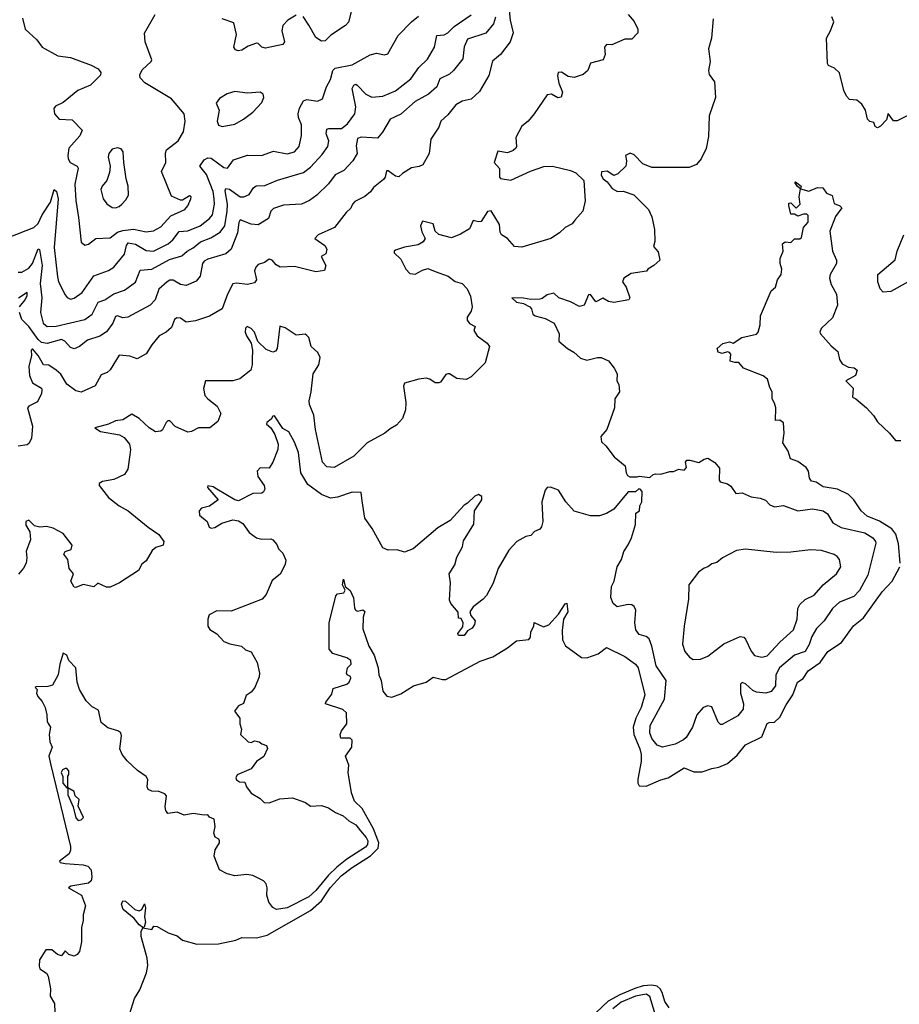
# Model space of a CAD drawing. Extents: x 1603745 to 1745082, y 385868 to 533966.
# Tile 24 of 256: x 1609094 to 1613966, y 417670 to 423127. Entities that reach past the tile are written whole.
import ezdxf

# ---------------------------------------------------------------- set-up
doc = ezdxf.new("R2010")
doc.units = 0

msp = doc.modelspace()

# ---------------------------------------------------------------- linework, layer by layer
at = {"layer": '0CON20XD'}
for points in [[(1611801.1, 423215), (1611810.7, 423125), (1611826.4, 423055), (1611810.9, 423005), (1611757.1, 422935), (1611713.4, 422896.6), (1611692.6, 422817.4), (1611641.5, 422728.5), (1611595, 422685.8), (1611544.5, 422675.5), (1611509.2, 422655), (1611465, 422600), (1611427.1, 422565), (1611415, 422531.2), (1611370.8, 422465), (1611362, 422385), (1611326.7, 422323.3), (1611306.8, 422313.2), (1611264.4, 422305.6), (1611213.3, 422275), (1611194.1, 422255.9), (1611175, 422260.5), (1611135, 422289.4), (1611125, 422290), (1611118.5, 422255), (1611109.6, 422240.4), (1611053.2, 422196.8), (1611036.6, 422173.4), (1611005, 422147.5), (1610950.5, 422119.5), (1610936.9, 422105), (1610927.9, 422082.1), (1610902.4, 422057.6), (1610838, 421975), (1610747.5, 421935), (1610728, 421915), (1610784, 421875), (1610795.8, 421855), (1610790, 421830), (1610763.3, 421815), (1610788.8, 421765), (1610782.5, 421737.5), (1610735, 421730), (1610615, 421759.2), (1610536, 421756), (1610515, 421768.8), (1610492.5, 421795), (1610475, 421799.1), (1610449.1, 421780.9), (1610415, 421769.4), (1610401.4, 421755), (1610394.3, 421735), (1610405.6, 421685), (1610395, 421668), (1610355, 421659.4), (1610295, 421666.8), (1610275, 421663.1), (1610244.5, 421605), (1610215, 421524), (1610145, 421484.4), (1610067.3, 421457.3), (1610015, 421451.4), (1609985, 421472.3), (1609964.8, 421475.2), (1609951.3, 421465), (1609935, 421420.8), (1609905, 421395.7), (1609866, 421375), (1609825.8, 421325)], [(1610932.9, 423185), (1610915, 423114), (1610898.6, 423095), (1610817.9, 423042.1), (1610785, 423010), (1610765, 423008.1), (1610735, 423027.8), (1610695, 423096.9), (1610664.4, 423145)], [(1609035, 421922.2), (1609171.9, 421975), (1609195, 421997.5), (1609217.2, 422045), (1609264.6, 422115), (1609284.5, 422185.5), (1609297.7, 422175), (1609306.4, 422133.7), (1609285.2, 421865), (1609302.3, 421702.3), (1609307.7, 421675), (1609345, 421602), (1609357.2, 421587.2), (1609375, 421578.6), (1609395, 421584.4), (1609438.9, 421615), (1609505, 421708.2), (1609585, 421736.4), (1609614.7, 421755.3), (1609673.4, 421826.6), (1609684.6, 421875.4), (1609695, 421889.5), (1609735, 421882.5), (1609795, 421848.1), (1609835, 421844.2), (1609915.4, 421885), (1609942.5, 421907.5), (1609977.5, 421952.5), (1610025, 421956.8), (1610093.2, 421985), (1610144.5, 422025), (1610161.1, 422045), (1610172.2, 422105), (1610171.7, 422135), (1610165.2, 422175), (1610128.4, 422268.4), (1610091.2, 422315), (1610115, 422351.1), (1610135, 422361.8), (1610155, 422358.8), (1610225, 422308.6), (1610245, 422304.2), (1610278.8, 422351.2), (1610355, 422375.5), (1610433.5, 422373.5), (1610498.8, 422398.8), (1610575, 422383.8), (1610615, 422395.5), (1610640.9, 422425), (1610655.5, 422485), (1610654.4, 422545), (1610637.9, 422585), (1610636.1, 422605), (1610643.5, 422636.5), (1610665, 422677.5), (1610685, 422684.5), (1610743.6, 422676.4), (1610770.9, 422689.1), (1610793.6, 422755), (1610815.3, 422795), (1610829.1, 422845), (1610840.9, 422859.1), (1610935, 422876.5), (1611035, 422931.5), (1611070.9, 422940.9), (1611115, 422932), (1611132.5, 422937.5), (1611190.2, 423039.8), (1611263.3, 423115), (1611303.3, 423146.7)], [(1609085, 421727.8), (1609105, 421728.1), (1609145, 421750.4), (1609165, 421775.5), (1609195, 421857.5), (1609202.5, 421852.5), (1609218.5, 421765), (1609207, 421665), (1609215.3, 421585), (1609209.4, 421505), (1609223.3, 421445), (1609245.8, 421425.8), (1609295, 421428.4), (1609454.8, 421465.2), (1609495.4, 421495), (1609528, 421562), (1609565.6, 421575), (1609615, 421606.9), (1609675, 421627.1), (1609735, 421672.2), (1609760.3, 421739.7), (1609825, 421744.3), (1609922.9, 421797.1), (1609992.1, 421817.9), (1610021.1, 421845), (1610055, 421862.4), (1610094.6, 421895), (1610151.6, 421918.4), (1610205, 421949.2), (1610230.7, 421985), (1610243.8, 422066.2), (1610245.2, 422105), (1610231.6, 422178.4), (1610235, 422191.5), (1610255, 422187.4), (1610315, 422145.3), (1610335, 422144.7), (1610365, 422158.2), (1610389.6, 422195), (1610404.2, 422205.8), (1610452.2, 422207.8), (1610521.5, 422238.5), (1610665, 422279.2), (1610705, 422309.1), (1610769.7, 422380.3), (1610800, 422425), (1610805.6, 422455.6), (1610791.8, 422495), (1610795, 422520), (1610805.4, 422524.6), (1610876.8, 422523.2), (1610909.8, 422550.2), (1610949.6, 422605), (1610955.9, 422645), (1610934.7, 422745), (1610944.3, 422765), (1610955, 422769.4), (1610963.8, 422765), (1611011.8, 422715), (1611045, 422698.2), (1611105, 422703.1), (1611175, 422732.9), (1611261.3, 422798.7), (1611305, 422861.9), (1611352.6, 422907.4), (1611392.2, 422975), (1611405, 423039.4), (1611445, 423043.8), (1611465, 423054.5), (1611501.1, 423088.9), (1611595, 423154.5)], [(1611729.7, 423140.3), (1611719.1, 423105), (1611675, 423053.1), (1611575, 423018.5), (1611555, 422976.2), (1611549.2, 422910.8), (1611497.5, 422845), (1611474.4, 422825), (1611420.2, 422799.8), (1611404.6, 422755), (1611358.9, 422715), (1611285, 422673.9), (1611205, 422603.8), (1611146, 422575), (1611103.3, 422503.3), (1611075, 422471.1), (1610985, 422475.3), (1610965, 422467.8), (1610957.5, 422427.5), (1610962.7, 422385), (1610938.9, 422345), (1610888.9, 422291.1), (1610842.1, 422267.9), (1610805, 422216.4), (1610740.5, 422155), (1610698.6, 422125), (1610655, 422105.5), (1610555, 422099.2), (1610500.1, 422079.9), (1610484.7, 422065.3), (1610472.5, 422025), (1610415, 421990.8), (1610375, 421994.2), (1610315, 422017.5), (1610306.7, 422003.3), (1610299.4, 421945), (1610264.8, 421855.2), (1610235, 421828.8), (1610135, 421800), (1610115, 421788.2), (1610107.1, 421775), (1610094.2, 421705.8), (1610071.8, 421678.2), (1610015, 421654.6), (1609985, 421658.5), (1609943.8, 421683.8), (1609925, 421684.1), (1609910.4, 421675), (1609865, 421633.1), (1609843.9, 421575), (1609816.1, 421543.9), (1609691.7, 421478.3), (1609665, 421474.6), (1609635, 421485.3), (1609625, 421482.2), (1609609.5, 421445), (1609573.5, 421396.5), (1609536.8, 421373.2), (1609468.7, 421351.3), (1609425, 421315.6), (1609395, 421301.9), (1609375, 421309.4), (1609343.1, 421345), (1609326, 421355), (1609245, 421331.6), (1609215, 421337.8), (1609195, 421354.4), (1609145, 421426.5), (1609105.8, 421465), (1609091.7, 421505)], [(1609109.2, 423135), (1609123.3, 423075), (1609188, 423015), (1609218.8, 422975), (1609305, 422927.5), (1609375, 422918.1), (1609490, 422875), (1609528.8, 422855), (1609543.8, 422835), (1609540.5, 422819.5), (1609486, 422765), (1609415, 422734.4), (1609335, 422668.1), (1609291.7, 422648.3), (1609282.9, 422635), (1609287.1, 422605), (1609312, 422575), (1609385, 422571.9), (1609438.9, 422515), (1609427.4, 422482.6), (1609366.2, 422415), (1609360.4, 422375), (1609361.5, 422355), (1609372.5, 422335), (1609412.5, 422315), (1609417.9, 422305), (1609398.1, 422215), (1609404.3, 422124.3), (1609419.2, 422030.8), (1609434.2, 421894.2), (1609455, 421878)], [(1609455, 421878), (1609475, 421882.9), (1609515, 421914.4), (1609595, 421917.5), (1609635, 421949), (1609665, 421959), (1609723.9, 421966.1), (1609795, 421951), (1609835, 421956.2), (1609875, 421978.7), (1609930.4, 422039.6), (1610008.6, 422075), (1610024.3, 422095), (1610041.2, 422135), (1610043.3, 422145), (1610035, 422151.2), (1609995, 422127.1), (1609985, 422126.9), (1609935, 422149.2), (1609880, 422285), (1609902.9, 422335), (1609902.1, 422387.9), (1609907.5, 422405), (1609970.8, 422455), (1610000.6, 422505), (1610010.4, 422565), (1610005.3, 422605), (1609935, 422688.9), (1609787.4, 422777.4), (1609760.8, 422805), (1609759.2, 422820.8), (1609771.2, 422848.8), (1609822, 422895), (1609825.7, 422905), (1609788.6, 423005), (1609785, 423052.5), (1609844.3, 423155)], [(1610625, 423151.8), (1610578.6, 423125), (1610550.6, 423095), (1610545.6, 423065), (1610560, 423005), (1610550.8, 422989.2), (1610455, 422969.2), (1610435.8, 422975), (1610415.3, 422995.3), (1610405, 422997.5), (1610359.1, 422980.9), (1610325, 422958.6), (1610304.3, 422954.3), (1610289.2, 422959.2), (1610280, 422975), (1610294, 423045), (1610280, 423110), (1610215, 423131.1)], [(1612935, 423132.5), (1612925.8, 423025), (1612910, 422965), (1612918, 422895), (1612909.2, 422845), (1612913.2, 422823.2), (1612942.7, 422782.7), (1612948.8, 422695), (1612912.9, 422595), (1612909.7, 422480.3), (1612896.1, 422413.9), (1612868, 422355), (1612843.8, 422325), (1612801.9, 422308.1), (1612595, 422308), (1612545, 422327.5), (1612497.4, 422377.4), (1612475, 422387.1), (1612450, 422375), (1612455.8, 422345), (1612452, 422315), (1612407.3, 422272.7), (1612385, 422263.8), (1612347.2, 422287.2), (1612315.8, 422284.2), (1612315.6, 422265), (1612325, 422245.8), (1612348.5, 422228.5), (1612375, 422190.9), (1612404.5, 422175.5), (1612436.4, 422176.4), (1612495, 422155.6), (1612577.8, 422075), (1612595.7, 422035), (1612610, 421965), (1612611.7, 421898.3), (1612605, 421870), (1612630.7, 421840.7), (1612640, 421795), (1612606.2, 421763.8), (1612572.5, 421745), (1612566.1, 421733.9), (1612480.3, 421719.7), (1612441.2, 421695), (1612433.8, 421675), (1612454.1, 421644.1), (1612473.3, 421585), (1612467.5, 421575), (1612385, 421560), (1612355, 421565.8), (1612323.6, 421583.6), (1612285, 421562.9), (1612255, 421604.2), (1612245, 421602.5), (1612220.8, 421545), (1612195, 421537.1), (1612145, 421563.3), (1612081.2, 421585), (1612051.7, 421611.7), (1612015, 421602), (1611988.6, 421581.4), (1611975, 421578), (1611925, 421575.8), (1611885, 421584.2), (1611820, 421585), (1611845, 421560.8), (1611885, 421554.4), (1611920, 421535), (1611929.2, 421525), (1611935.5, 421495.5), (1611949.2, 421485), (1612005, 421471.4), (1612053.8, 421445), (1612082, 421385), (1612080, 421345), (1612128.8, 421305), (1612164, 421285), (1612201.2, 421251.2), (1612235, 421240.8), (1612295, 421255.5), (1612315, 421254.3), (1612355, 421237.1), (1612386.2, 421195), (1612403.3, 421165), (1612402.5, 421125), (1612412.5, 421105), (1612416.1, 421063.9), (1612391.2, 421025), (1612388.8, 420975), (1612346, 420855), (1612313.4, 420816.6), (1612316.6, 420786.6), (1612341.2, 420765), (1612387.5, 420705), (1612447.5, 420655), (1612452.5, 420615), (1612460.7, 420600.7), (1612473.6, 420593.6), (1612515, 420592.5), (1612525, 420597.5), (1612585, 420590), (1612603, 420607), (1612615, 420610), (1612645, 420607.5), (1612695, 420622.5), (1612715, 420622.5), (1612745, 420636.7), (1612775, 420630), (1612787.5, 420645), (1612782.5, 420675), (1612790, 420685), (1612806.4, 420686.4), (1612855, 420673.3), (1612885, 420691.2), (1612906.4, 420696.4), (1612945, 420672.5), (1612970.7, 420640.7), (1612968.6, 420575), (1612974.2, 420565), (1613014.2, 420554.2), (1613032.3, 420542.3), (1613061.7, 420501.7), (1613095, 420503.8), (1613145, 420482), (1613195.7, 420475.7), (1613225, 420463.8), (1613248.3, 420438.3), (1613275, 420427.5), (1613325, 420434.3), (1613405, 420404.4), (1613485, 420415.7), (1613545, 420404.4), (1613568.3, 420388.3), (1613597.5, 420337.5), (1613645, 420311.8), (1613775, 420282), (1613819.5, 420255), (1613835.3, 420235.3), (1613836.2, 420225)], [(1612463.8, 423155), (1612497.7, 423117.7), (1612517.5, 423075), (1612517.5, 423055), (1612485, 423020), (1612445, 423020), (1612373, 422987), (1612345, 422990), (1612332.5, 422975), (1612336.5, 422935), (1612325.6, 422904.4), (1612255, 422886.2), (1612241.2, 422845), (1612215, 422824.2), (1612165, 422806.9), (1612132.8, 422812.8)], [(1614025, 422601.2), (1613955, 422566.7), (1613935, 422566.7), (1613905, 422607.5), (1613895, 422572.5), (1613863, 422537), (1613845, 422527.5), (1613832.5, 422535), (1613825, 422557.5), (1613803.3, 422563.3), (1613790, 422575), (1613780, 422625), (1613759.3, 422659.3), (1613731.7, 422681.7), (1613690, 422685), (1613673.9, 422703.9), (1613660, 422735), (1613635, 422832.5), (1613608.3, 422858.3), (1613575, 422873.3), (1613568.8, 422885), (1613563.8, 423025), (1613586.2, 423065), (1613603.3, 423115), (1613593.3, 423143.3)], [(1612132.8, 422812.8), (1612095, 422835.6), (1612076, 422834), (1612072.9, 422815), (1612081.1, 422775), (1612100, 422725), (1612093, 422697), (1612074.2, 422694.2), (1612040, 422715), (1612015, 422710), (1611944.3, 422605.7), (1611910, 422565), (1611875, 422537.5), (1611842, 422475), (1611846, 422425), (1611841.2, 422415), (1611827.4, 422402.6), (1611795, 422389.4), (1611741.9, 422398.1), (1611721.4, 422335), (1611751.7, 422301.7), (1611752.2, 422255), (1611757.4, 422247.4), (1611815, 422236.9), (1611922.4, 422287.6), (1611996.9, 422313.1), (1612045, 422314.6), (1612145, 422290.8), (1612175, 422277.6), (1612217.9, 422235), (1612226.7, 422123.3), (1612212.5, 422065), (1612169.2, 422015), (1612154.5, 421995.5), (1612116.2, 421975), (1612084.3, 421945.7), (1612035.9, 421914.1), (1611875, 421866), (1611835, 421870), (1611796.7, 421915), (1611763.3, 421935), (1611755, 421950), (1611752, 421992), (1611705, 422068), (1611685, 422063.1), (1611650.9, 422009.1), (1611635, 422006.4), (1611605, 422014), (1611585, 421968.8), (1611535, 421938.8), (1611485, 421918), (1611415, 421936.9), (1611395.7, 421955), (1611385, 421996.2), (1611325, 422010), (1611313.6, 421985), (1611321.1, 421951.1), (1611339.2, 421915), (1611328, 421895), (1611301.7, 421878.3), (1611225, 421866.7), (1611175, 421848.8), (1611167.5, 421845), (1611168, 421835), (1611205, 421800), (1611233.5, 421743.5), (1611255, 421719.6), (1611285, 421717.1), (1611325, 421739.6), (1611355, 421747.8), (1611395, 421731.9), (1611466.4, 421706.4), (1611505.6, 421675.6), (1611545, 421665.2), (1611573.1, 421635), (1611590.7, 421595), (1611599.5, 421535), (1611595, 421511.5), (1611572.2, 421477.8), (1611572.3, 421462.3), (1611585, 421442.7), (1611617, 421427), (1611610, 421405), (1611627.1, 421375), (1611684, 421335), (1611696.2, 421315), (1611672.5, 421225), (1611595, 421147.5), (1611566.4, 421133.6), (1611515, 421138.8), (1611475, 421163.8), (1611465, 421164), (1611455, 421160), (1611425, 421118.8), (1611415, 421114), (1611395, 421113.8), (1611365.4, 421135.4), (1611345, 421139.5), (1611305, 421134.5), (1611225, 421112), (1611218.9, 421095), (1611232, 421005), (1611231.2, 420965), (1611213.6, 420916.4), (1611180.5, 420879.5), (1611145, 420860), (1611115.5, 420834.5), (1611018.9, 420781.1), (1610945, 420707.5), (1610835, 420645.6), (1610795, 420648.9), (1610771.5, 420675), (1610732.3, 420855), (1610723.8, 420935), (1610699.4, 420995), (1610696.9, 421015), (1610708.9, 421065), (1610718.6, 421165), (1610750, 421215), (1610757.5, 421255), (1610745, 421283.3), (1610707.5, 421315), (1610696, 421365), (1610685, 421377.5), (1610675, 421383.3), (1610625, 421378.1), (1610565, 421418.6), (1610535, 421428.8), (1610520, 421305), (1610510.8, 421289.2), (1610495, 421284), (1610459.4, 421299.4), (1610413.5, 421343.5), (1610394.3, 421395), (1610375, 421415.7), (1610354.2, 421425.8), (1610345, 421417.5), (1610343.5, 421395), (1610349.1, 421375), (1610376.7, 421335), (1610383.1, 421295), (1610381.8, 421245), (1610382.2, 421215), (1610374, 421185), (1610312.7, 421137.3), (1610274.1, 421125.9), (1610123.3, 421125), (1610112.7, 421082.7), (1610120, 421045), (1610135.8, 421025), (1610187.8, 420985), (1610208.6, 420945), (1610190.3, 420899.7), (1610146.7, 420865), (1610085, 420864.4), (1610045, 420844.2), (1610025, 420840.8), (1609955, 420872.5), (1609925, 420902.9), (1609915, 420902.9), (1609905, 420894.2), (1609885, 420852.9), (1609875, 420845.7), (1609845, 420842.1), (1609811.2, 420865), (1609755, 420917.5), (1609715, 420941.2), (1609665, 420908.5), (1609625, 420903.1), (1609585.5, 420884.5), (1609510, 420865), (1609541.2, 420845), (1609646.3, 420826.3), (1609671.6, 420811.6), (1609702.5, 420775), (1609707.5, 420745), (1609704.4, 420714.4), (1609692.5, 420635), (1609675, 420606.2), (1609615, 420578.8), (1609552.1, 420567.9), (1609534.5, 420555.5), (1609532.9, 420545), (1609585, 420479.4), (1609645, 420433.3), (1609694.3, 420405), (1609805, 420313.8), (1609865, 420274), (1609891.2, 420235), (1609887.5, 420215), (1609848.3, 420201.7), (1609827.5, 420185), (1609795, 420127.5), (1609770.8, 420109.2), (1609751.2, 420075), (1609646.7, 420005), (1609595, 419981.2), (1609575, 419981.2), (1609526.7, 420003.3), (1609505, 419983.3), (1609445, 419996.7), (1609405, 419980), (1609395, 419981.2), (1609376.7, 420015), (1609392.5, 420055), (1609367.5, 420085), (1609360, 420135), (1609338, 420165), (1609345, 420180), (1609378.8, 420191.2), (1609384.4, 420215), (1609335, 420280), (1609279.3, 420309.3), (1609242.9, 420317.1), (1609205, 420313.8), (1609175, 420322), (1609145, 420353.3), (1609127.9, 420345), (1609127.3, 420325), (1609148.9, 420288.9), (1609153.1, 420245), (1609128.8, 420181.2), (1609133.3, 420145), (1609129.4, 420115), (1609115, 420086.7), (1609086.1, 420053.9)], [(1610215, 422534.4), (1610285, 422548.9), (1610334, 422575), (1610384.6, 422615.4), (1610435, 422668), (1610446.9, 422695), (1610442, 422715), (1610425.5, 422725.5), (1610355, 422719.4), (1610285, 422729.6), (1610243.3, 422716.7), (1610199.7, 422690.3), (1610182, 422665), (1610199.2, 422625), (1610187.1, 422565), (1610195, 422542), (1610215, 422534.4)], [(1609625, 422084.2), (1609645, 422091.2), (1609660, 422105), (1609682.3, 422127.7), (1609696, 422155), (1609694.2, 422205), (1609682.5, 422245), (1609670, 422335), (1609667.1, 422395), (1609655, 422411.2), (1609635, 422417.5), (1609605, 422410), (1609588, 422385), (1609584.4, 422365), (1609594.3, 422315), (1609590.3, 422279.7), (1609576, 422235), (1609550, 422205), (1609543.8, 422185), (1609556.2, 422135), (1609575.9, 422105.9), (1609605, 422086.2), (1609625, 422084.2)], [(1613971.9, 420115), (1613962.4, 420222.4), (1613947.7, 420275), (1613925.4, 420305), (1613857, 420347), (1613788.8, 420375), (1613755.5, 420405), (1613713.8, 420465), (1613684.5, 420495), (1613624.9, 420524.9), (1613545, 420537.5), (1613505, 420563.9), (1613479.9, 420569.9), (1613469.8, 420585), (1613462.7, 420625), (1613450, 420645), (1613405, 420678.4), (1613363.5, 420693.5), (1613351.2, 420735), (1613322, 420782), (1613328.5, 420835), (1613325, 420892.5), (1613305, 420908), (1613280, 420905), (1613282, 420975), (1613275, 421002.5), (1613261.2, 421025), (1613262.9, 421065), (1613248.3, 421088.3), (1613236, 421135), (1613212.9, 421152.9), (1613102.5, 421195), (1613077, 421227), (1613055, 421226.7), (1613030, 421235), (1613033, 421273), (1613025, 421282.5), (1613015, 421286.7), (1612985, 421276.7), (1612963.8, 421283.8), (1612956.7, 421305), (1612988.3, 421331.7), (1613025, 421341.2), (1613046.4, 421333.6), (1613094.4, 421365.6), (1613175, 421384.3), (1613185.4, 421394.6), (1613196, 421435), (1613197.5, 421485), (1613256.1, 421623.9), (1613280, 421645), (1613292, 421685), (1613311.2, 421715), (1613316.2, 421745), (1613306.2, 421775), (1613306.4, 421803.6), (1613323.3, 421845), (1613320, 421885), (1613335, 421896.7), (1613365, 421892.5), (1613385, 421912.5), (1613415, 421912.5), (1613425, 421920), (1613436.2, 421975), (1613462, 422005), (1613461.7, 422041.7), (1613455, 422050), (1613435, 422050), (1613405, 422037.5), (1613385, 422050), (1613365, 422050), (1613353.6, 422096.4), (1613355, 422110), (1613365, 422112.5), (1613395, 422082.5), (1613417.5, 422105), (1613412.5, 422145), (1613420, 422190), (1613401.7, 422201.7), (1613387.5, 422225), (1613391.2, 422228.8), (1613422.5, 422205), (1613420, 422190), (1613465, 422176.7), (1613512.9, 422197.1), (1613542.5, 422195), (1613562.5, 422165), (1613595, 422152.5), (1613605, 422107.5), (1613637.5, 422095), (1613647.5, 422085), (1613613.1, 422036.9), (1613580.8, 421955), (1613596.7, 421843.3), (1613618, 421795), (1613618.6, 421775), (1613583.1, 421715), (1613578.9, 421695), (1613588.8, 421658.8), (1613618.2, 421605), (1613624.4, 421545), (1613595.5, 421475), (1613532.9, 421415), (1613526.9, 421395), (1613530.4, 421385), (1613588.5, 421318.5), (1613625, 421288), (1613635, 421243.3), (1613650.4, 421220.4), (1613685, 421201.4), (1613717.3, 421197.3), (1613733.3, 421185), (1613724, 421155), (1613670, 421125), (1613710, 421085), (1613706.7, 421035), (1613725.8, 421025.8), (1613785, 420976.2), (1613824.1, 420934.1), (1613845, 420898.8), (1613911.9, 420835), (1613945, 420794.3), (1613975, 420794.4)], [(1614016.1, 421673.9), (1613920, 421620), (1613876.4, 421616.4), (1613860, 421635), (1613846.7, 421675), (1613847.5, 421715), (1613944.1, 421795.9), (1613953.8, 421845), (1613991.2, 421935)], [(1609092.7, 421535), (1609124.2, 421575), (1609135, 421599.2), (1609135, 421615.5), (1609087.2, 421582.8)], [(1609825.8, 421325), (1609794.2, 421275.8), (1609745, 421247.5), (1609702.8, 421262.8), (1609645, 421267.5), (1609595, 421185.8), (1609578.3, 421171.7), (1609545, 421158), (1609511.5, 421098.5), (1609435, 421062), (1609405, 421070.8), (1609355, 421107.3), (1609321.5, 421161.5), (1609295.4, 421185), (1609255, 421212.5), (1609225, 421213.3), (1609196.2, 421265), (1609165, 421302), (1609158, 421295), (1609159.2, 421265), (1609143.8, 421205), (1609147.3, 421155), (1609164.7, 421114.7), (1609213.8, 421085), (1609216.7, 421075), (1609213.5, 421055), (1609191.7, 421008.3), (1609144.3, 420985.7), (1609136.2, 420975), (1609164.3, 420875), (1609158.8, 420805), (1609145, 420777.5), (1609135, 420770), (1609085, 420763.8)], [(1613836.2, 420225), (1613791.7, 420048.3), (1613746.1, 419963.9), (1613715, 419930.4), (1613635, 419897.9), (1613596.3, 419863.7), (1613551.1, 419795), (1613507.9, 419752.1), (1613481.3, 419708.7), (1613466.2, 419663.8), (1613445, 419625.6), (1613385, 419604.6), (1613302.5, 419535), (1613281.9, 419495), (1613280.5, 419435), (1613256.1, 419403.9), (1613226.2, 419393.8), (1613175, 419400.6), (1613155, 419409.3), (1613115, 419446.1), (1613095, 419454.2), (1613086.6, 419443.4), (1613086.8, 419395), (1613104.1, 419335), (1613101.8, 419305), (1613071.2, 419268.8), (1612985, 419220), (1612975, 419220), (1612962.6, 419232.6), (1612927.9, 419317.9), (1612906.4, 419323.6), (1612879.4, 419315), (1612845.6, 419275), (1612820.5, 419205), (1612785, 419148), (1612770, 419135), (1612725, 419111.8), (1612655, 419095.6), (1612625.5, 419105.5), (1612595, 419142.5), (1612584.6, 419175), (1612585.4, 419215), (1612665, 419360.8), (1612675.4, 419465), (1612619.6, 419545), (1612595.3, 419655), (1612580.5, 419695), (1612565, 419708.9), (1612525, 419718.6), (1612506.7, 419745), (1612502, 419785), (1612507.1, 419855), (1612498, 419875), (1612485, 419884.2), (1612465, 419885.7), (1612402.7, 419872.7), (1612381.2, 419891.2), (1612368, 419925), (1612372, 419985), (1612386, 420015), (1612404, 420095), (1612428, 420135), (1612440.5, 420179.5), (1612463.8, 420216.2), (1612482.5, 420255), (1612505, 420330), (1612507.5, 420392.5), (1612527.5, 420405), (1612528.3, 420431.7), (1612540, 420455), (1612541.7, 420511.7), (1612530, 420525), (1612523, 420527), (1612505, 420510), (1612465, 420510), (1612385.7, 420414.3), (1612345, 420390), (1612305, 420377.5), (1612255, 420376.7), (1612165, 420403.8), (1612118.8, 420455), (1612079.3, 420519.3), (1612035, 420536.7), (1612016.4, 420533.6), (1612005, 420520), (1611986.2, 420455), (1611991.2, 420345), (1611983.6, 420316.4), (1611975, 420302.5), (1611945, 420290), (1611925, 420267.5), (1611898.3, 420261.7), (1611847.5, 420235), (1611803.6, 420186.4), (1611744.1, 420085.9), (1611715.9, 420004.1), (1611678.8, 419935), (1611661.2, 419915), (1611605, 419873.3), (1611587.5, 419845), (1611592.5, 419825), (1611616.2, 419795), (1611612.5, 419775), (1611600, 419755), (1611575, 419740), (1611555.8, 419714.2), (1611525, 419713.3), (1611520, 419725), (1611548.8, 419761.2), (1611550, 419785), (1611538.3, 419808.3), (1611525, 419810), (1611522.5, 419842.5), (1611481.7, 419891.7), (1611475, 419910), (1611480, 420005), (1611472.5, 420055), (1611503.9, 420106.1), (1611515, 420147.5), (1611546.7, 420205), (1611551.4, 420238.6), (1611608.8, 420331.2), (1611613.6, 420405), (1611653.5, 420465), (1611654.2, 420485), (1611635, 420495.7), (1611615, 420485.8), (1611575, 420446.7), (1611555, 420436.7), (1611478.5, 420351.5), (1611410, 420310), (1611273.3, 420195), (1611225, 420176), (1611185, 420188), (1611135, 420186.2), (1611105, 420200), (1611046.2, 420306.2), (1611005.4, 420365), (1610990.3, 420460.3), (1610985.8, 420505.8), (1610935, 420508.8), (1610855, 420480), (1610815, 420475.5), (1610765, 420494.5), (1610690.2, 420550.2), (1610650.9, 420615), (1610637.9, 420727.9), (1610615.5, 420785), (1610585, 420842), (1610551.1, 420861.1), (1610505, 420930.6), (1610495, 420929.2), (1610486.7, 420913.3), (1610462, 420895), (1610460.6, 420885), (1610485.2, 420865.2), (1610507.8, 420827.8), (1610525.4, 420774.6), (1610524.5, 420745), (1610496.5, 420675), (1610475, 420641.2), (1610425, 420642.5), (1610410, 420625), (1610412.9, 420595), (1610447.1, 420545), (1610450.8, 420525), (1610445, 420510), (1610435, 420502), (1610385, 420501.5), (1610305, 420460), (1610285, 420465.9), (1610185, 420525.3), (1610165, 420538.1), (1610136.7, 420543.3), (1610134.5, 420535), (1610193.8, 420465), (1610145, 420430.8), (1610100.3, 420419.7), (1610088, 420405), (1610090.3, 420380.3), (1610131.2, 420345), (1610143.8, 420315), (1610155, 420309.2), (1610175, 420312.9), (1610213.1, 420336.9), (1610275, 420354.3), (1610305, 420350), (1610330.4, 420335), (1610365, 420285.3), (1610404.8, 420254.8), (1610435, 420247.5), (1610485, 420250), (1610495, 420243.3), (1610518.3, 420218.3), (1610526.7, 420195), (1610550.5, 420170.5), (1610568.3, 420131.7), (1610565, 420107.5), (1610536.4, 420053.6), (1610491.7, 420018.3), (1610459.5, 419940.5), (1610437.5, 419915), (1610265, 419848.1), (1610185, 419850.8), (1610142.5, 419827.5), (1610136.2, 419805), (1610136.7, 419765), (1610146.4, 419746.4), (1610185, 419723.8), (1610225, 419680), (1610257.5, 419667.5), (1610322.5, 419655), (1610345, 419634), (1610375, 419622.5), (1610410, 419565), (1610421.2, 419505), (1610420, 419485), (1610396.7, 419425), (1610375, 419400), (1610348, 419382), (1610332.5, 419337.5), (1610305, 419323.8), (1610283.3, 419295), (1610313.3, 419255), (1610313.3, 419225), (1610322.5, 419195), (1610317.5, 419165), (1610360, 419125), (1610375, 419120), (1610395, 419130), (1610420, 419125), (1610435, 419112.5), (1610460, 419105), (1610466.7, 419086.7), (1610446.4, 419043.6), (1610405, 419016.2), (1610375, 418974.3), (1610297.8, 418942.2), (1610290.6, 418925), (1610294.5, 418914.5), (1610311.9, 418901.9), (1610341.2, 418901.2), (1610350.8, 418875), (1610375, 418840), (1610425, 418810), (1610448.3, 418788.3), (1610475, 418785.7), (1610535, 418808.8), (1610605, 418813.3), (1610677.7, 418787.7), (1610705, 418768), (1610765, 418771.2), (1610805, 418758.8), (1610842.9, 418732.9), (1610885, 418714.6), (1610916.9, 418686.9), (1610955, 418664.7), (1610981.8, 418631.8), (1611012.6, 418595), (1611021.7, 418575), (1611019.4, 418555), (1611009.2, 418540.8), (1610905, 418474.2), (1610850.6, 418429.4), (1610804.7, 418385.3), (1610735, 418300.8), (1610695, 418266.1), (1610575, 418203.8), (1610515.4, 418195.4), (1610495.4, 418205.4), (1610474.3, 418235), (1610462.7, 418275), (1610464.3, 418315), (1610458.1, 418338.1), (1610445, 418353.8), (1610385, 418384.2), (1610351.7, 418388.3), (1610285, 418382.5), (1610243, 418393), (1610200, 418415), (1610171.2, 418491.2), (1610176.2, 418525), (1610200, 418565), (1610200, 418575), (1610195.9, 418585.9), (1610177, 418597), (1610168.3, 418618.3), (1610176.2, 418655), (1610170, 418695), (1610145, 418707.5), (1610135, 418720), (1610115, 418717.5), (1610055, 418726.7), (1610005, 418718.8), (1609965, 418733.8), (1609915, 418727.5), (1609903, 418743), (1609900, 418765), (1609907.5, 418825), (1609897, 418837), (1609865, 418850), (1609825, 418851.2), (1609805, 418860), (1609798.8, 418875), (1609803.8, 418915), (1609795, 418932.5), (1609746.7, 418965), (1609688.8, 419018.8), (1609661.2, 419055), (1609648, 419085), (1609657.3, 419157.3), (1609654.2, 419174.2), (1609637.5, 419185), (1609581.7, 419201.7), (1609545, 419231.2), (1609529.6, 419299.6), (1609495, 419318), (1609462.5, 419352.5), (1609425.4, 419415.4), (1609412.5, 419455), (1609403.8, 419535), (1609365.6, 419575.6), (1609353.8, 419605), (1609335, 419616), (1609315.6, 419555), (1609306.5, 419495), (1609275, 419438.8), (1609249.5, 419430.5), (1609185, 419430), (1609180, 419425), (1609190, 419415), (1609187.5, 419395), (1609194.2, 419375), (1609218.1, 419348.1), (1609234, 419315), (1609244.4, 419275), (1609245.8, 419235), (1609264.2, 419205), (1609256.2, 419165), (1609261.2, 419125), (1609272.5, 419095), (1609254.5, 419045.5), (1609265.7, 418995), (1609375.2, 418545), (1609375.6, 418524.4), (1609366.8, 418503.2), (1609313.6, 418463.6), (1609317.5, 418455), (1609345, 418449.6), (1609445, 418442.6), (1609471.8, 418435), (1609489.1, 418415), (1609493.1, 418375), (1609489.2, 418355), (1609475, 418340.5), (1609377.5, 418325), (1609364, 418315), (1609436.7, 418275), (1609458.1, 418215), (1609445.4, 418165), (1609445.6, 418134.4), (1609436.2, 418095), (1609436.4, 418016.4), (1609425, 417962.5), (1609412.5, 417945), (1609395, 417936.7), (1609366.4, 417946.4), (1609345, 417966.7), (1609325, 417938), (1609302.5, 417945), (1609271.5, 417971.5), (1609238.2, 417971.8), (1609203, 417917), (1609201.1, 417881.1), (1609205.5, 417865.5), (1609242.2, 417842.2), (1609251.9, 417825), (1609264.1, 417755.9), (1609262, 417715), (1609286.2, 417675), (1609288.8, 417625)], [(1612825, 419581.4), (1612865, 419583.3), (1612905, 419599.4), (1612995, 419666.9), (1613085, 419709.1), (1613104.6, 419704.6), (1613115, 419693.1), (1613145, 419627.5), (1613165, 419602.5), (1613205, 419593.6), (1613235, 419601.5), (1613303.7, 419676.3), (1613380, 419745), (1613401.2, 419805), (1613405, 419863.8), (1613416.2, 419885), (1613445, 419912.9), (1613495, 419936.7), (1613545, 419995.5), (1613619.2, 420055), (1613642.5, 420095), (1613635.7, 420135), (1613622, 420152), (1613605, 420163.1), (1613534.6, 420184.6), (1613475, 420189.5), (1613365, 420175.6), (1613285, 420174.6), (1613115, 420193.1), (1613064.6, 420185.4), (1612986.5, 420143.5), (1612955, 420119.2), (1612928.3, 420111.7), (1612906.1, 420093.9), (1612885, 420087.5), (1612854.5, 420065.5), (1612800.8, 419995), (1612798.2, 419915), (1612773.8, 419765), (1612765.6, 419665), (1612777.5, 419625), (1612805, 419594), (1612825, 419581.4)], [(1612100.7, 419690.7), (1612117.1, 419657.1), (1612205, 419591.8), (1612235, 419590.8), (1612297.4, 419612.6), (1612345, 419647.5), (1612446.6, 419596.6), (1612505, 419555.4), (1612520.7, 419535), (1612557.2, 419385), (1612536, 419315), (1612506.9, 419255), (1612491.6, 419205), (1612495.6, 419165), (1612529.8, 419085), (1612536.6, 419055), (1612535.6, 419015), (1612518.1, 418918.1), (1612517.8, 418895), (1612525, 418880), (1612565, 418878.9), (1612645, 418914.7), (1612685.9, 418924.1), (1612775, 418979.5), (1612827.4, 418957.4), (1612875, 418958.5), (1612927.1, 418977.1), (1612966.2, 418983.8), (1613015.4, 419004.6), (1613069.1, 419050.9), (1613115, 419108.1), (1613205, 419152.9), (1613234.7, 419225.3), (1613245, 419231.8), (1613275, 419233.2), (1613305, 419261.6), (1613340.2, 419329.8), (1613377.3, 419385), (1613402.5, 419455), (1613434.1, 419475), (1613461.7, 419518.3), (1613527.6, 419565), (1613570.3, 419625), (1613645.6, 419674.4), (1613712.5, 419767.5), (1613768.7, 419811.3), (1613872.4, 419955), (1613927.8, 420015), (1613968.6, 420095)], [(1609674.2, 417525), (1609728.9, 417701.1), (1609759.5, 417750.5), (1609796.3, 417843.7), (1609802.9, 417885), (1609800, 417925), (1609766.7, 418045), (1609767, 418073), (1609775, 418093.8), (1609825, 418083.8), (1609837.5, 418102.5), (1609855, 418101.2), (1609916.7, 418065), (1609965, 418049.4), (1609995.5, 418025.5), (1610075, 418003.1), (1610195, 418005.4), (1610290, 418025), (1610325, 418039.2), (1610405, 418037.8), (1610465, 418052.5), (1610705, 418188.8), (1610766.4, 418243.6), (1610814.4, 418315), (1610875, 418381), (1610935, 418427.7), (1611037.6, 418492.4), (1611080, 418535), (1611083.7, 418565), (1611053, 418643), (1610990.3, 418755), (1610947.9, 418795), (1610931.4, 418841.4), (1610913.5, 418955), (1610917.8, 418995), (1610897.8, 419045), (1610933.4, 419095), (1610935, 419133.8), (1610924.5, 419144.5), (1610872, 419145), (1610869.1, 419165), (1610875.5, 419185), (1610906.4, 419225), (1610904.4, 419285), (1610884, 419304), (1610788, 419335), (1610789.2, 419345), (1610822.1, 419387.9), (1610830, 419420), (1610905.7, 419445), (1610918.5, 419455), (1610927.7, 419477.7), (1610926.4, 419486.4), (1610907.5, 419495), (1610903.8, 419505), (1610908.8, 419535), (1610930, 419555), (1610927.5, 419575), (1610905, 419589.6), (1610827.5, 419615), (1610807.6, 419637.6), (1610808.1, 419785), (1610845, 419933.3), (1610855, 419944), (1610888.8, 419951.2), (1610897.5, 419965), (1610881.2, 419995), (1610886.7, 420026.7), (1610896.2, 419986.2), (1610925, 419963.3), (1610943.4, 419923.4), (1610948, 419868), (1610954.7, 419854.7), (1610965, 419848.1), (1610995, 419856.4), (1611005, 419846.2), (1610996.7, 419815), (1610995, 419750), (1611028.6, 419655), (1611057.5, 419605), (1611080, 419535), (1611083.5, 419495), (1611096.4, 419465), (1611105.9, 419405.9), (1611127.9, 419377.9), (1611155, 419372.9), (1611205, 419391.2), (1611275, 419434.4), (1611345, 419455.6), (1611385, 419482.9), (1611435, 419469.5), (1611455, 419470.5), (1611645, 419571.2), (1611715, 419595.9), (1611795.3, 419644.7), (1611845, 419683.6), (1611915, 419691.8), (1611922.7, 419705), (1611925.4, 419735), (1611942.2, 419765), (1611944.3, 419785.7), (1611995, 419762.2), (1612025, 419773.1), (1612078.1, 419831.9), (1612115, 419890), (1612125, 419893.3), (1612130, 419845), (1612106.7, 419805), (1612098.7, 419741.3), (1612100.7, 419690.7)], [(1609360, 418870), (1609360, 418935), (1609366.2, 418943.8), (1609366, 418964), (1609355, 418976.7), (1609345, 418976.7), (1609330.7, 418969.3), (1609323.3, 418955), (1609331.7, 418931.7), (1609332.5, 418895), (1609355, 418870), (1609360, 418870)], [(1609418.3, 418688.3), (1609435, 418692.5), (1609446.7, 418705), (1609418.3, 418768.3), (1609422.5, 418805), (1609400, 418825), (1609395, 418850), (1609360, 418870), (1609360.7, 418830.7), (1609390, 418765), (1609405, 418702.5), (1609418.3, 418688.3)], [(1609775, 418096), (1609755, 418110), (1609728.5, 418145), (1609665.9, 418195), (1609658.4, 418225), (1609665, 418243.5), (1609680.6, 418240.6), (1609731.5, 418195), (1609755, 418188.5), (1609770.8, 418195), (1609785, 418227.5), (1609791.2, 418205), (1609785.6, 418155), (1609790, 418125), (1609782.5, 418097.5), (1609775, 418096)], [(1612690.7, 417650.7), (1612667.5, 417685), (1612653, 417735), (1612641, 417755), (1612625, 417769.7), (1612596.4, 417776.4), (1612547.2, 417772.8), (1612501.8, 417758.2), (1612417.6, 417722.4), (1612353.2, 417686.8), (1612215, 417555.2)], [(1612615, 417610), (1612585, 417712.5), (1612565, 417725.2), (1612505, 417714.9), (1612425, 417681.6), (1612379.4, 417645)]]:
    msp.add_lwpolyline(points, dxfattribs=at)

doc.saveas('drawing.dxf')
